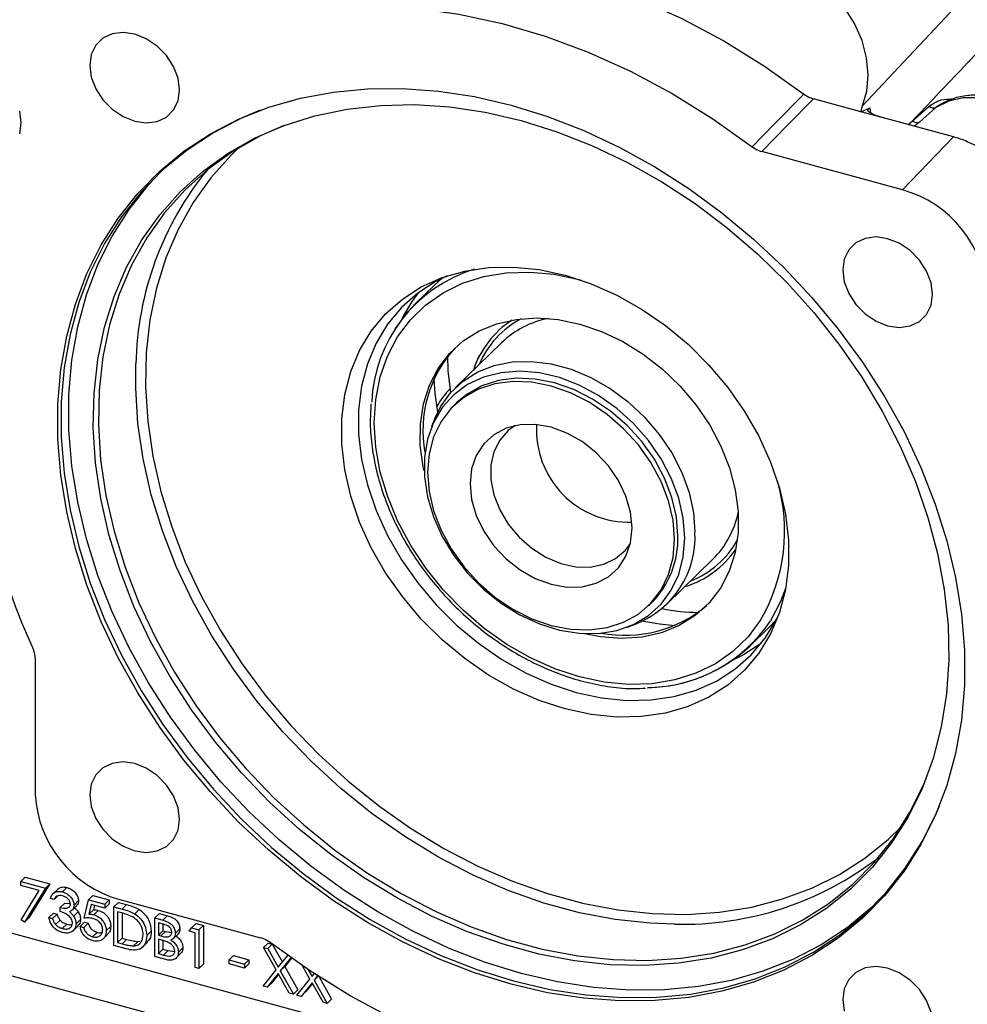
# Model space of a CAD drawing. Header units: inches. Extents: x 0.6 to 16.3, y 0.2 to 11.5.
# Tile 27 of 34: x 13.7 to 14.5, y 9.7 to 10.5. Entities that reach past the tile are written whole.
import ezdxf

# ---------------------------------------------------------------- set-up
doc = ezdxf.new("R2010")
doc.units = ezdxf.units.IN
doc.header["$MEASUREMENT"] = 0

msp = doc.modelspace()

# ---------------------------------------------------------------- linework, layer by layer
at = {"color": 7, "linetype": 'Continuous', "lineweight": 25}
for p, q in [((14.409568, 10.460235), (14.370253, 10.47092)), ((14.409568, 10.460235), (14.411011, 10.464966)), ((14.452619, 10.45273), (14.466398, 10.464943)), ((14.472063, 10.463811), (14.458245, 10.451582)), ((14.409568, 10.460235), (14.417183, 10.463348)), ((14.427289, 10.455418), (14.409568, 10.460235)), ((14.453839, 10.448203), (14.427289, 10.455418)), ((14.486592, 10.439301), (14.453839, 10.448203)), ((14.486592, 10.439301), (14.444272, 10.395281)), ((14.444272, 10.395281), (14.327268, 10.427081)), ((14.055218, 10.315866), (14.062176, 10.322122)), ((14.055218, 10.315866), (14.039784, 10.300802)), ((14.111171, 10.268304), (14.072902, 10.230952)), ((14.092597, 10.257544), (14.089675, 10.250422)), ((14.074077, 10.218544), (14.071277, 10.215811)), ((14.056029, 10.205745), (14.053106, 10.198623)), ((14.2485, 10.051042), (14.286769, 10.088394)), ((14.26837, 10.067338), (14.275561, 10.070087)), ((14.233324, 10.049785), (14.236124, 10.052518)), ((14.215699, 10.032036), (14.222891, 10.034785)), ((14.317525, 10.01624), (14.332959, 10.031304)), ((13.723791, 10.00621), (13.723791, 9.892811)), ((13.71182, 9.820586), (13.715554, 9.82423)), ((13.71182, 9.820586), (13.73223, 9.815039)), ((13.71182, 9.817289), (13.71182, 9.820586)), ((13.727194, 9.813111), (13.71182, 9.817289)), ((13.715554, 9.82423), (13.735963, 9.818683)), ((13.735963, 9.818683), (13.71853, 9.790453)), ((13.73223, 9.815039), (13.735963, 9.818683)), ((13.712225, 9.788879), (13.727194, 9.813111)), ((13.73223, 9.815039), (13.714796, 9.786809)), ((13.742828, 9.81463), (13.738161, 9.810075)), ((13.739458, 9.805656), (13.743192, 9.809301)), ((13.746354, 9.812024), (13.750088, 9.815668)), ((13.739458, 9.805656), (13.736482, 9.806465)), ((13.74456, 9.798912), (13.748294, 9.802556)), ((13.748294, 9.802556), (13.75225, 9.802292)), ((13.756041, 9.80104), (13.759774, 9.804684)), ((13.764545, 9.790184), (13.767946, 9.805332)), ((13.767946, 9.805332), (13.77168, 9.808976)), ((13.767946, 9.805332), (13.781553, 9.801634)), ((13.770272, 9.801403), (13.768485, 9.793434)), ((13.781553, 9.798337), (13.770272, 9.801403)), ((13.77168, 9.808976), (13.785286, 9.805278)), ((13.781553, 9.801634), (13.785286, 9.805278)), ((13.781553, 9.798337), (13.785286, 9.801981)), ((13.781553, 9.801634), (13.781553, 9.798337)), ((13.785286, 9.805278), (13.785286, 9.801981)), ((13.789207, 9.799554), (13.79294, 9.803198)), ((13.79294, 9.803198), (13.799637, 9.801378)), ((13.794048, 9.805624), (13.911053, 9.773824)), ((13.795903, 9.797734), (13.799637, 9.801378)), ((13.640435, 9.794976), (14.658262, 9.518352)), ((13.735206, 9.79074), (13.73894, 9.794384)), ((13.738182, 9.789931), (13.741916, 9.793575)), ((13.73894, 9.794384), (13.741916, 9.793575)), ((13.74456, 9.795616), (13.74456, 9.798912)), ((13.754472, 9.796858), (13.758205, 9.800502)), ((13.755762, 9.79176), (13.759495, 9.795404)), ((13.768485, 9.793434), (13.772218, 9.797078)), ((13.773021, 9.800656), (13.772218, 9.797078)), ((13.772391, 9.792997), (13.776125, 9.796641)), ((13.789207, 9.76741), (13.789207, 9.799554)), ((13.789207, 9.799554), (13.795903, 9.797734)), ((13.794515, 9.794814), (13.792183, 9.795448)), ((13.792183, 9.795448), (13.792183, 9.769898)), ((13.795917, 9.794398), (13.795917, 9.773542)), ((13.806427, 9.793714), (13.810161, 9.797358)), ((13.823223, 9.790309), (13.826956, 9.793953)), ((13.826956, 9.793953), (13.833427, 9.792194)), ((13.714796, 9.786809), (13.712225, 9.788879)), ((13.714796, 9.786809), (13.71853, 9.790453)), ((13.735206, 9.79074), (13.738182, 9.789931)), ((13.74078, 9.784782), (13.744514, 9.788426)), ((13.746321, 9.781538), (13.750055, 9.785182)), ((13.757742, 9.78551), (13.761475, 9.789155)), ((13.761143, 9.783279), (13.764877, 9.786923)), ((13.76412, 9.78247), (13.767853, 9.786114)), ((13.764877, 9.786923), (13.767853, 9.786114)), ((13.823223, 9.790309), (13.829694, 9.78855)), ((13.823223, 9.758165), (13.823223, 9.790309)), ((13.830238, 9.785105), (13.826199, 9.786203)), ((13.826199, 9.786203), (13.826199, 9.775901)), ((13.829694, 9.78855), (13.833427, 9.792194)), ((13.829933, 9.785188), (13.829933, 9.779545)), ((13.853658, 9.782037), (13.857391, 9.785681)), ((13.857391, 9.785681), (13.863523, 9.784015)), ((13.75496, 9.779352), (13.759627, 9.783907)), ((13.761143, 9.783279), (13.76412, 9.78247)), ((13.771434, 9.774713), (13.775168, 9.778357)), ((13.779779, 9.772494), (13.784446, 9.777049)), ((13.782829, 9.779645), (13.786562, 9.783289)), ((13.816419, 9.77568), (13.820153, 9.779324)), ((13.826199, 9.775901), (13.829933, 9.779545)), ((13.828199, 9.775357), (13.831932, 9.779001)), ((13.829933, 9.779545), (13.831932, 9.779001)), ((13.831932, 9.779001), (13.837234, 9.778342)), ((13.838057, 9.772691), (13.842723, 9.777246)), ((13.840231, 9.777721), (13.843964, 9.781365)), ((13.851711, 9.779269), (13.853658, 9.782037)), ((13.856814, 9.777883), (13.851711, 9.779269)), ((13.853658, 9.782037), (13.85979, 9.780371)), ((13.856814, 9.749036), (13.856814, 9.777883)), ((13.85979, 9.780371), (13.863523, 9.784015)), ((13.85979, 9.780371), (13.85979, 9.748227)), ((13.863523, 9.784015), (13.863523, 9.751871)), ((13.792183, 9.769898), (13.795917, 9.773542)), ((13.792183, 9.769898), (13.79599, 9.768863)), ((13.795917, 9.773542), (13.799723, 9.772507)), ((13.79599, 9.768863), (13.799723, 9.772507)), ((13.80547, 9.767104), (13.809204, 9.770748)), ((13.809204, 9.770748), (13.810724, 9.77113)), ((13.812507, 9.765662), (13.817174, 9.770217)), ((13.826199, 9.775901), (13.828199, 9.775357)), ((13.828172, 9.772068), (13.826199, 9.772604)), ((13.826199, 9.772604), (13.826199, 9.760653)), ((13.829933, 9.771561), (13.829933, 9.764297)), ((13.913578, 9.765752), (13.917311, 9.769396)), ((13.917013, 9.764819), (13.920746, 9.768463)), ((13.917311, 9.769396), (13.920746, 9.768463)), ((13.920746, 9.768463), (13.929101, 9.753541)), ((14.6469, 9.485841), (13.629073, 9.762464)), ((13.799484, 9.764617), (13.789207, 9.76741)), ((13.826199, 9.760653), (13.829933, 9.764297)), ((13.826199, 9.760653), (13.830438, 9.759501)), ((13.829933, 9.764297), (13.834171, 9.763145)), ((13.830438, 9.759501), (13.834171, 9.763145)), ((13.834171, 9.763145), (13.839758, 9.762491)), ((13.840476, 9.756661), (13.845143, 9.761216)), ((13.842782, 9.761973), (13.846515, 9.765617)), ((13.913578, 9.765752), (13.917013, 9.764819)), ((13.923982, 9.747175), (13.913578, 9.765752)), ((13.917013, 9.764819), (13.925696, 9.74931)), ((13.832192, 9.755727), (13.823223, 9.758165)), ((13.85979, 9.748227), (13.863523, 9.751871)), ((13.884877, 9.75542), (13.88861, 9.759064)), ((13.884877, 9.75542), (13.897633, 9.751953)), ((13.884877, 9.752123), (13.884877, 9.75542)), ((13.897633, 9.748657), (13.884877, 9.752123)), ((13.88861, 9.759064), (13.901366, 9.755597)), ((13.897633, 9.751953), (13.901366, 9.755597)), ((13.897633, 9.748657), (13.901366, 9.752301)), ((13.897633, 9.751953), (13.897633, 9.748657)), ((13.901366, 9.755597), (13.901366, 9.752301)), ((13.925696, 9.74931), (13.933563, 9.759084)), ((13.936223, 9.757188), (13.927417, 9.746241)), ((13.936734, 9.756826), (13.93115, 9.749885)), ((13.85979, 9.748227), (13.856814, 9.749036)), ((13.913153, 9.733724), (13.923982, 9.747175)), ((13.925696, 9.744107), (13.916587, 9.73279)), ((13.934805, 9.727839), (13.925696, 9.744107)), ((13.927417, 9.746241), (13.93115, 9.749885)), ((13.927417, 9.746241), (13.93824, 9.726906)), ((13.93115, 9.749885), (13.941973, 9.73055)), ((13.952045, 9.739548), (13.945955, 9.750423)), ((13.950635, 9.747264), (13.953759, 9.741683)), ((13.953759, 9.741683), (13.955604, 9.743975)), ((13.916587, 9.73279), (13.920321, 9.736435)), ((13.926025, 9.743521), (13.920321, 9.736435)), ((13.941216, 9.726097), (13.952045, 9.739548)), ((13.953759, 9.73648), (13.944651, 9.725163)), ((13.954088, 9.735894), (13.948384, 9.728808)), ((13.962868, 9.720212), (13.953759, 9.73648)), ((13.958353, 9.742185), (13.95548, 9.738614)), ((13.95548, 9.738614), (13.958826, 9.741879)), ((13.95548, 9.738614), (13.966303, 9.719279)), ((13.959765, 9.741274), (13.970036, 9.722923)), ((13.916587, 9.73279), (13.913153, 9.733724)), ((13.93824, 9.726906), (13.934805, 9.727839)), ((13.93824, 9.726906), (13.941973, 9.73055)), ((13.944651, 9.725163), (13.948384, 9.728808)), ((13.944651, 9.725163), (13.941216, 9.726097)), ((13.966303, 9.719279), (13.962868, 9.720212)), ((13.966303, 9.719279), (13.970036, 9.722923))]:
    msp.add_line(p, q, dxfattribs=at)
at = {"color": 8, "linetype": 'Continuous', "lineweight": 25}
for p, q in [((14.417183, 10.463348), (14.417684, 10.459275)), ((14.44893, 10.449537), (14.452619, 10.45273)), ((14.458245, 10.451582), (14.454295, 10.448079)), ((14.061195, 10.321645), (14.05771, 10.318226)), ((14.335379, 10.033738), (14.338882, 10.037139))]:
    msp.add_line(p, q, dxfattribs=at)
at = {"color": 7, "linetype": 'Continuous', "lineweight": 25, "flags": 128}
for points in [[(14.012897, 10.591384), (14.047274, 10.592281), (14.082387, 10.59027), (14.118012, 10.585363), (14.153917, 10.577593), (14.18987, 10.567011), (14.225641, 10.553683), (14.260997, 10.537696), (14.295711, 10.519154), (14.329558, 10.498175), (14.362321, 10.474897)], [(14.411011, 10.464966), (14.414624, 10.477343), (14.415773, 10.490796), (14.414424, 10.504912), (14.410617, 10.519255), (14.404471, 10.533385), (14.396174, 10.546868), (14.38598, 10.559289), (14.374205, 10.570266), (14.361208, 10.579461), (14.347391, 10.586593), (14.333178, 10.591442), (14.319005, 10.593857), (14.30531, 10.593767), (14.292512, 10.591172), (14.281005, 10.586154), (14.271143, 10.578865), (14.263229, 10.569531)], [(13.971073, 10.547236), (14.00533, 10.548162), (14.040326, 10.546181), (14.075834, 10.541305), (14.111623, 10.533566), (14.147461, 10.523015), (14.183116, 10.509719), (14.218355, 10.493765), (14.25295, 10.475257), (14.286676, 10.454315), (14.319314, 10.431075)], [(13.80643, 10.452376), (13.816088, 10.450984), (13.825087, 10.452151), (13.832815, 10.455798), (13.838745, 10.461676), (13.842472, 10.469385), (13.843744, 10.478399), (13.842472, 10.488105), (13.838745, 10.49784), (13.832815, 10.506941), (13.825087, 10.514788), (13.816088, 10.520847), (13.80643, 10.524704), (13.796773, 10.526096), (13.787773, 10.52493), (13.780045, 10.521283), (13.774116, 10.515404), (13.770388, 10.507696), (13.769116, 10.498681), (13.770388, 10.488976), (13.774116, 10.479241), (13.780045, 10.470139), (13.787773, 10.462292), (13.796773, 10.456233), (13.80643, 10.452376)], [(14.11916, 10.465667), (14.149482, 10.456242), (14.179607, 10.44451), (14.209341, 10.430546), (14.238489, 10.414441), (14.266863, 10.3963), (14.29428, 10.37624), (14.320561, 10.354392), (14.345535, 10.330897), (14.369042, 10.305907), (14.390928, 10.279585), (14.411051, 10.252101), (14.429282, 10.223634), (14.445501, 10.194367), (14.459604, 10.164492), (14.471498, 10.134201), (14.481108, 10.103692), (14.48837, 10.073161), (14.493238, 10.042808), (14.49568, 10.012828), (14.49568, 9.983417), (14.493238, 9.954764), (14.48837, 9.927057), (14.481108, 9.900474), (14.471498, 9.875188), (14.459604, 9.851362), (14.445501, 9.829153), (14.429282, 9.808702), (14.411051, 9.790144), (14.390928, 9.773599), (14.369042, 9.759173), (14.345535, 9.74696), (14.320561, 9.73704), (14.29428, 9.729477), (14.266863, 9.72432), (14.238489, 9.721602), (14.209341, 9.721341), (14.179607, 9.723539), (14.149482, 9.728181), (14.11916, 9.735238), (14.088838, 9.744663), (14.058713, 9.756395), (14.02898, 9.770359), (13.999832, 9.786464), (13.971457, 9.804605), (13.944041, 9.824665), (13.91776, 9.846513), (13.892785, 9.870008), (13.869279, 9.894998), (13.847393, 9.92132), (13.827269, 9.948804), (13.809039, 9.977271), (13.79282, 10.006537), (13.778717, 10.036413), (13.766822, 10.066703), (13.757212, 10.097213), (13.74995, 10.127743), (13.745082, 10.158097), (13.74264, 10.188077), (13.74264, 10.217488), (13.745082, 10.246141), (13.74995, 10.273848), (13.757212, 10.300431), (13.766822, 10.325717), (13.778717, 10.349542), (13.79282, 10.371752), (13.809039, 10.392202), (13.827269, 10.410761), (13.847393, 10.427306), (13.869279, 10.441732), (13.892785, 10.453945), (13.91776, 10.463865), (13.944041, 10.471428), (13.971457, 10.476585), (13.999832, 10.479303), (14.02898, 10.479564), (14.058713, 10.477366), (14.088838, 10.472724), (14.11916, 10.465667)], [(14.319314, 10.431075), (14.337932, 10.450046), (14.362321, 10.474897)], [(14.127374, 10.452886), (14.15711, 10.443596), (14.186638, 10.431956), (14.21575, 10.418047), (14.244242, 10.401966), (14.271914, 10.383826), (14.298573, 10.363756), (14.324031, 10.341894), (14.348109, 10.318395), (14.370639, 10.293424), (14.391463, 10.267155), (14.410434, 10.239774), (14.42742, 10.211471), (14.442301, 10.182446), (14.454973, 10.152902), (14.465347, 10.123046), (14.473351, 10.093088), (14.478928, 10.063238), (14.482039, 10.033705), (14.482662, 10.004697), (14.480793, 9.976416), (14.476446, 9.949062), (14.469649, 9.922826), (14.460452, 9.897892), (14.448919, 9.874435), (14.43513, 9.85262), (14.419183, 9.832599), (14.401188, 9.814513), (14.381273, 9.798489), (14.359578, 9.78464), (14.336253, 9.773062), (14.311463, 9.763836), (14.285382, 9.757028), (14.258193, 9.752685), (14.230086, 9.750838), (14.201259, 9.751499), (14.171913, 9.754664), (14.142255, 9.760311), (14.112493, 9.768399), (14.082835, 9.778874), (14.053489, 9.79166), (14.024662, 9.806668), (13.996555, 9.823793), (13.969366, 9.842915), (13.943285, 9.863899), (13.918495, 9.886599), (13.895171, 9.910856), (13.873475, 9.936498), (13.85356, 9.963347), (13.835566, 9.991214), (13.819618, 10.019903), (13.805829, 10.049213), (13.794296, 10.078939), (13.785099, 10.108872), (13.778303, 10.138802), (13.773955, 10.16852), (13.772086, 10.197816), (13.772709, 10.226486), (13.77582, 10.254328), (13.781397, 10.281146), (13.789401, 10.306754), (13.799775, 10.33097), (13.812447, 10.353626), (13.827329, 10.374563), (13.844314, 10.393633), (13.863286, 10.410703), (13.884109, 10.425652), (13.906639, 10.438377), (13.930718, 10.448788), (13.956175, 10.456812), (13.982834, 10.462392), (14.010506, 10.46549), (14.038998, 10.466084), (14.06811, 10.464169), (14.097638, 10.45976), (14.127374, 10.452886)], [(14.370253, 10.47092), (14.348571, 10.448807), (14.327268, 10.427081)], [(13.710921, 10.441861), (13.712193, 10.450875), (13.710921, 10.460581)], [(13.91076, 10.461384), (13.895221, 10.454877), (13.871774, 10.442696), (13.849943, 10.428306), (13.82987, 10.411802), (13.811686, 10.393291), (13.795507, 10.372892), (13.78144, 10.350738), (13.769575, 10.326973), (13.75999, 10.30175), (13.752746, 10.275234), (13.74789, 10.247596), (13.745454, 10.219016), (13.745454, 10.189678), (13.74789, 10.159774), (13.752746, 10.129497), (13.75999, 10.099043), (13.769575, 10.06861), (13.78144, 10.038396), (13.795507, 10.008596), (13.811686, 9.979403), (13.82987, 9.951007), (13.849943, 9.923592), (13.871774, 9.897337), (13.895221, 9.87241), (13.920133, 9.848974), (13.946348, 9.82718), (13.973696, 9.807171), (14.001999, 9.789076), (14.031074, 9.773012), (14.060732, 9.759083), (14.090781, 9.74738), (14.121027, 9.737978), (14.151273, 9.73094), (14.181322, 9.726309), (14.21098, 9.724117), (14.240055, 9.724377), (14.268359, 9.727088), (14.295706, 9.732232), (14.321921, 9.739776), (14.346833, 9.749671), (14.37028, 9.761853), (14.392111, 9.776243), (14.412184, 9.792747), (14.430368, 9.811258), (14.446547, 9.831657), (14.460614, 9.853811), (14.472479, 9.877576), (14.47493, 9.883358)], [(13.930384, 10.448664), (13.910323, 10.43979), (13.887883, 10.427116), (13.867143, 10.412226), (13.848247, 10.395225), (13.831329, 10.376231), (13.816508, 10.355379), (13.803886, 10.332813), (13.793553, 10.308693), (13.785582, 10.283188), (13.780027, 10.256477), (13.776929, 10.228747), (13.776308, 10.200192), (13.778169, 10.171013), (13.782499, 10.141414), (13.789269, 10.111603), (13.798429, 10.08179), (13.809916, 10.052183), (13.82365, 10.02299), (13.839533, 9.994416), (13.857456, 9.966661), (13.877291, 9.939919), (13.8989, 9.91438), (13.922131, 9.89022), (13.946822, 9.867611), (13.972798, 9.84671), (13.999879, 9.827665), (14.027873, 9.810608), (14.056585, 9.79566), (14.085813, 9.782925), (14.115353, 9.772493), (14.144996, 9.764437), (14.174535, 9.758813), (14.203763, 9.75566), (14.232475, 9.755002), (14.26047, 9.756842), (14.28755, 9.761168), (14.313527, 9.767948), (14.338217, 9.777137), (14.361449, 9.788669), (14.383058, 9.802463), (14.402893, 9.818422), (14.420815, 9.836436), (14.436699, 9.856376), (14.450433, 9.878104), (14.46192, 9.901468), (14.46269, 9.903286)], [(14.421026, 9.801257), (14.418531, 9.798942), (14.398458, 9.782438), (14.376627, 9.768048), (14.35318, 9.755866), (14.328268, 9.745971), (14.302053, 9.738427), (14.274706, 9.733283), (14.246403, 9.730572), (14.217328, 9.730312), (14.187669, 9.732504), (14.15762, 9.737134), (14.127374, 9.744173), (14.097129, 9.753575), (14.067079, 9.765278), (14.037421, 9.779206), (14.008346, 9.795271), (13.980043, 9.813366), (13.952695, 9.833375), (13.92648, 9.855169), (13.901568, 9.878605), (13.878121, 9.903531), (13.85629, 9.929787), (13.836217, 9.957202), (13.818033, 9.985598), (13.801854, 10.014791), (13.787787, 10.044591), (13.775922, 10.074805), (13.766337, 10.105238), (13.759093, 10.135692), (13.754237, 10.165969), (13.751801, 10.195873), (13.751801, 10.225211), (13.754237, 10.253791), (13.759093, 10.281429), (13.766337, 10.307945), (13.775922, 10.333168), (13.787787, 10.356933), (13.801854, 10.379087), (13.818033, 10.399485), (13.827375, 10.409486)], [(14.431891, 10.28239), (14.441548, 10.280997), (14.450547, 10.282164), (14.458275, 10.285811), (14.464205, 10.291689), (14.467933, 10.299398), (14.469204, 10.308412), (14.467933, 10.318118), (14.464205, 10.327853), (14.458275, 10.336954), (14.450547, 10.344802), (14.441548, 10.35086), (14.431891, 10.354717), (14.422233, 10.35611), (14.413234, 10.354943), (14.405506, 10.351296), (14.399576, 10.345418), (14.395848, 10.337709), (14.394577, 10.328694), (14.395848, 10.318989), (14.399576, 10.309254), (14.405506, 10.300152), (14.413234, 10.292305), (14.422233, 10.286246), (14.431891, 10.28239)], [(14.163963, 10.324323), (14.185541, 10.31724), (14.206827, 10.307817), (14.227534, 10.296182), (14.247381, 10.28249), (14.266099, 10.266929), (14.283437, 10.249707), (14.299159, 10.231058), (14.313052, 10.211235), (14.32493, 10.190505), (14.33463, 10.169148), (14.342023, 10.147454), (14.347008, 10.125715), (14.349517, 10.104226), (14.349517, 10.083277), (14.347008, 10.063152), (14.342023, 10.044123), (14.33463, 10.026447), (14.32493, 10.010363), (14.313052, 9.996089), (14.299159, 9.983817), (14.283437, 9.973715), (14.266099, 9.965917), (14.247381, 9.96053), (14.227534, 9.957627), (14.206827, 9.957246), (14.185541, 9.959393), (14.163963, 9.96404), (14.142385, 9.971122), (14.121099, 9.980545), (14.100392, 9.992181), (14.080545, 10.005872), (14.061827, 10.021434), (14.044489, 10.038655), (14.028767, 10.057304), (14.014874, 10.077128), (14.002996, 10.097858), (13.993296, 10.119215), (13.985903, 10.140909), (13.980918, 10.162648), (13.978409, 10.184137), (13.978409, 10.205085), (13.980918, 10.22521), (13.985903, 10.244239), (13.993296, 10.261915), (14.002996, 10.277999), (14.014874, 10.292274), (14.028767, 10.304545), (14.044489, 10.314648), (14.061827, 10.322446), (14.080545, 10.327833), (14.100392, 10.330736), (14.121099, 10.331117), (14.142385, 10.328969), (14.163963, 10.324323)], [(14.066099, 10.323928), (14.05687, 10.319411), (14.041549, 10.309566), (14.028009, 10.297607), (14.016435, 10.283697), (14.006982, 10.268023), (13.999777, 10.250798), (13.99492, 10.232254), (13.992475, 10.212642), (13.992475, 10.192228), (13.99492, 10.171287), (13.999777, 10.150103), (14.006982, 10.128961), (14.016435, 10.108149), (14.028009, 10.087948), (14.041549, 10.06863), (14.05687, 10.050456), (14.073765, 10.033674), (14.092006, 10.018509), (14.111347, 10.005167), (14.131526, 9.993828), (14.152269, 9.984645), (14.173297, 9.977744), (14.194325, 9.973216), (14.215068, 9.971123), (14.235247, 9.971494), (14.254587, 9.974323), (14.272829, 9.979573), (14.289724, 9.987172), (14.305045, 9.997017), (14.318585, 10.008975), (14.330159, 10.022886), (14.339612, 10.03856), (14.341283, 10.041986)], [(14.022823, 10.279824), (14.033552, 10.294216), (14.039784, 10.300802)], [(14.046825, 10.161693), (14.046071, 10.165249), (14.043677, 10.183248), (14.043742, 10.200732), (14.046266, 10.217377), (14.051201, 10.232872), (14.058456, 10.246929), (14.067894, 10.259285), (14.079342, 10.269711), (14.092584, 10.278012), (14.107375, 10.284033), (14.12344, 10.287664), (14.140477, 10.288835), (14.158172, 10.287525), (14.176193, 10.283758), (14.194205, 10.277606), (14.211873, 10.269181), (14.228867, 10.258641), (14.244871, 10.246183), (14.259587, 10.232039), (14.272741, 10.216472), (14.284087, 10.199771), (14.293414, 10.182249), (14.300549, 10.164232), (14.305358, 10.146054), (14.307753, 10.128055), (14.307688, 10.110571), (14.305164, 10.093926), (14.300229, 10.078431), (14.292974, 10.064374), (14.292974, 10.064374)], [(14.056029, 10.205745), (14.060539, 10.214968), (14.068847, 10.226657), (14.079206, 10.236432), (14.091387, 10.244075), (14.105115, 10.249415), (14.120085, 10.252334), (14.135963, 10.252765), (14.152393, 10.2507), (14.169009, 10.246184), (14.185439, 10.239319), (14.201316, 10.230257), (14.216287, 10.219201), (14.230015, 10.206398), (14.242195, 10.192135), (14.252555, 10.176729), (14.260863, 10.160525), (14.266933, 10.143884), (14.27063, 10.127179), (14.271872, 10.110783)], [(14.069073, 10.226916), (14.066968, 10.244918), (14.066674, 10.257263)], [(14.263428, 10.10609), (14.262159, 10.122462), (14.25838, 10.13914), (14.25218, 10.155733), (14.243705, 10.171853), (14.233153, 10.187122), (14.220771, 10.201181), (14.206851, 10.213701), (14.191717, 10.22439), (14.175725, 10.232995), (14.15925, 10.239316), (14.142677, 10.243205), (14.126396, 10.244569), (14.110787, 10.243378), (14.096217, 10.239659), (14.083027, 10.2335), (14.071527, 10.225044), (14.061985, 10.21449), (14.054626, 10.202085), (14.049622, 10.18812), (14.047091, 10.172923), (14.047091, 10.156849), (14.049622, 10.140276), (14.054626, 10.123591), (14.061985, 10.107186), (14.071527, 10.091446), (14.083027, 10.076739), (14.096217, 10.06341), (14.110787, 10.051771), (14.126396, 10.042096), (14.142677, 10.03461), (14.15925, 10.029491), (14.175725, 10.026856), (14.191717, 10.026769), (14.206851, 10.029232), (14.220771, 10.034186), (14.233153, 10.041515), (14.243705, 10.051048), (14.25218, 10.062561), (14.25838, 10.075785), (14.262159, 10.090408), (14.263428, 10.10609)], [(14.254893, 10.104916), (14.25363, 10.120813), (14.249872, 10.137006), (14.243711, 10.153096), (14.235299, 10.168685), (14.224844, 10.183391), (14.212603, 10.196851), (14.198876, 10.208734), (14.184003, 10.218747), (14.168349, 10.226644), (14.1523, 10.23223), (14.136251, 10.235367), (14.120597, 10.235979), (14.105724, 10.234051), (14.091998, 10.229629), (14.079756, 10.222823), (14.069301, 10.2138), (14.06089, 10.202782), (14.054729, 10.190042), (14.050971, 10.175892), (14.049708, 10.160681), (14.050971, 10.144783), (14.054729, 10.12859), (14.06089, 10.112501), (14.069301, 10.096911), (14.079756, 10.082205), (14.091998, 10.068745), (14.105724, 10.056862), (14.120597, 10.046849), (14.136251, 10.038953), (14.1523, 10.033367), (14.168349, 10.030229), (14.184003, 10.029617), (14.198876, 10.031546), (14.212603, 10.035968), (14.224844, 10.042774), (14.235299, 10.051796), (14.243711, 10.062814), (14.249872, 10.075554), (14.25363, 10.089704), (14.254893, 10.104916)], [(14.058232, 10.210636), (14.055949, 10.226123), (14.055179, 10.238163)], [(14.257693, 10.107649), (14.25643, 10.123546), (14.252672, 10.139739), (14.246511, 10.155829), (14.2381, 10.171418), (14.227644, 10.186124), (14.215403, 10.199584), (14.201677, 10.211467), (14.186803, 10.22148), (14.171149, 10.229377), (14.1551, 10.234963), (14.139051, 10.2381), (14.123398, 10.238712), (14.108524, 10.236784), (14.094798, 10.232362), (14.082557, 10.225556), (14.074077, 10.218544)], [(14.219605, 10.114506), (14.218311, 10.127584), (14.214481, 10.140861), (14.208262, 10.153829), (14.199892, 10.165989), (14.189693, 10.176873), (14.178057, 10.186063), (14.165431, 10.193207), (14.1523, 10.198029), (14.13917, 10.200344), (14.126544, 10.200063), (14.114908, 10.197198), (14.104709, 10.191857), (14.096339, 10.184247), (14.090119, 10.17466), (14.086289, 10.163464), (14.084996, 10.15109), (14.086289, 10.138013), (14.090119, 10.124735), (14.096339, 10.111767), (14.104709, 10.099608), (14.114908, 10.088723), (14.126544, 10.079533), (14.13917, 10.07239), (14.1523, 10.067568), (14.165431, 10.065253), (14.178057, 10.065533), (14.189693, 10.068399), (14.199892, 10.073739), (14.208262, 10.081349), (14.214481, 10.090936), (14.218311, 10.102132), (14.219605, 10.114506)], [(14.122475, 10.199436), (14.116749, 10.195335), (14.109627, 10.187354), (14.10471, 10.177586), (14.1022, 10.166432), (14.1022, 10.154349), (14.10471, 10.141831), (14.109627, 10.129391), (14.116749, 10.117538), (14.125785, 10.106757), (14.136365, 10.09749), (14.148057, 10.090116), (14.16038, 10.084937), (14.172831, 10.082165), (14.184901, 10.081913), (14.196094, 10.084193), (14.205953, 10.08891), (14.214074, 10.095871), (14.218195, 10.101365)], [(14.292974, 10.064374), (14.283536, 10.052018), (14.272088, 10.041592), (14.258846, 10.033291), (14.244055, 10.02727), (14.22799, 10.023639), (14.210952, 10.022468), (14.193258, 10.023778), (14.178628, 10.026653)], [(14.339383, 10.038108), (14.339192, 10.037889), (14.332959, 10.031304)], [(14.255278, 10.03315), (14.242438, 10.034317), (14.227834, 10.036869)], [(14.326817, 10.018409), (14.312126, 10.009036), (14.304294, 10.005144)], [(13.80643, 9.846188), (13.816088, 9.844795), (13.825087, 9.845962), (13.832815, 9.849609), (13.838745, 9.855487), (13.842472, 9.863196), (13.843744, 9.87221), (13.842472, 9.881916), (13.838745, 9.891651), (13.832815, 9.900752), (13.825087, 9.9086), (13.816088, 9.914658), (13.80643, 9.918515), (13.796773, 9.919908), (13.787773, 9.918741), (13.780045, 9.915094), (13.774116, 9.909216), (13.770388, 9.901507), (13.769116, 9.892492), (13.770388, 9.882787), (13.774116, 9.873052), (13.780045, 9.863951), (13.787773, 9.856103), (13.796773, 9.850044), (13.80643, 9.846188)], [(14.267247, 9.653669), (14.23299, 9.652743), (14.197995, 9.654724), (14.162487, 9.6596), (14.126697, 9.667338), (14.090859, 9.67789), (14.055205, 9.691186), (14.019966, 9.70714), (13.985371, 9.725648), (13.951645, 9.74659), (13.919007, 9.76983)], [(14.467933, 9.711929), (14.464205, 9.721664), (14.458275, 9.730766), (14.450547, 9.738613), (14.441548, 9.744672), (14.431891, 9.748529), (14.422233, 9.749921), (14.413234, 9.748754), (14.405506, 9.745107), (14.399576, 9.739229), (14.395848, 9.73152), (14.394577, 9.722506), (14.395848, 9.7128)]]:
    msp.add_lwpolyline(points, dxfattribs=at)
at = {"color": 8, "linetype": 'Continuous', "lineweight": 25, "flags": 128}
for points in [[(14.574502, 10.350764), (14.58058, 10.35914), (14.585107, 10.370195), (14.587039, 10.38258), (14.5863, 10.395807), (14.582919, 10.409353), (14.57703, 10.422684), (14.568866, 10.435275), (14.558747, 10.446628), (14.547073, 10.456295), (14.534305, 10.463895), (14.520947, 10.469129), (14.507525, 10.47179), (14.49457, 10.471772), (14.482591, 10.469077), (14.472063, 10.463811)], [(13.892533, 10.430009), (13.886263, 10.423946), (13.869599, 10.405237), (13.854999, 10.384697), (13.842567, 10.36247), (13.832389, 10.338711), (13.824537, 10.313589), (13.819065, 10.287278), (13.816013, 10.259963), (13.815402, 10.231836), (13.817235, 10.203095), (13.821501, 10.17394), (13.828168, 10.144576), (13.837191, 10.11521), (13.848506, 10.086047), (13.862034, 10.057291), (13.87768, 10.029146), (13.895333, 10.001807), (13.914871, 9.975466), (13.936156, 9.950309), (13.959039, 9.926512), (13.983359, 9.904242), (14.008946, 9.883655), (14.035621, 9.864895), (14.063196, 9.848094), (14.091477, 9.83337), (14.120267, 9.820826), (14.149364, 9.81055), (14.178562, 9.802615), (14.207659, 9.797075), (14.236449, 9.79397), (14.26473, 9.793321), (14.292305, 9.795134), (14.31898, 9.799394), (14.344567, 9.806073), (14.368887, 9.815124), (14.39177, 9.826483), (14.413055, 9.84007), (14.432593, 9.855791), (14.443123, 9.865898)], [(14.326609, 10.038192), (14.316001, 10.024005), (14.303347, 10.011737), (14.288832, 10.001568), (14.272668, 9.993646), (14.25509, 9.988086), (14.236354, 9.984969), (14.216734, 9.984342), (14.196516, 9.986213), (14.175994, 9.990554), (14.155469, 9.997303), (14.135238, 10.006361), (14.115598, 10.017596), (14.096835, 10.030844), (14.079222, 10.045913), (14.063016, 10.062581), (14.048453, 10.080607), (14.035746, 10.099726), (14.02508, 10.119662), (14.016611, 10.140122), (14.010462, 10.160809), (14.006722, 10.18142), (14.005447, 10.201656), (14.006655, 10.221221), (14.010328, 10.239829), (14.016413, 10.257211), (14.024821, 10.273111), (14.035429, 10.287298), (14.048083, 10.299566), (14.062598, 10.309735), (14.078762, 10.317657), (14.09634, 10.323217), (14.115076, 10.326334), (14.134696, 10.326961), (14.154914, 10.32509), (14.175436, 10.320749), (14.177275, 10.320242)], [(14.254825, 9.785183), (14.234752, 9.785906), (14.205524, 9.789058), (14.175985, 9.794683), (14.146341, 9.802739), (14.116802, 9.813171), (14.087574, 9.825906), (14.058862, 9.840854), (14.030867, 9.857911), (14.003787, 9.876956), (13.97781, 9.897857), (13.95312, 9.920466), (13.929888, 9.944625), (13.908279, 9.970165), (13.888444, 9.996906), (13.870522, 10.024662), (13.854638, 10.053236), (13.840905, 10.082429), (13.829417, 10.112036), (13.820257, 10.141849), (13.813488, 10.17166), (13.809158, 10.201258), (13.807296, 10.230438), (13.807474, 10.250603)], [(14.347185, 10.064095), (14.343027, 10.053314), (14.334486, 10.037218)]]:
    msp.add_lwpolyline(points, dxfattribs=at)
at = {"color": 7, "linetype": 'Continuous', "lineweight": 25}
for centre, radius, start, end in [((14.469933, 10.467891), 0.004603, 219.828138, 297.56639), ((14.456156, 10.455699), 0.004617, 220.016279, 296.910342), ((14.46324, 10.353799), 0.088634, 66.863302, 74.723908), ((14.457658, 10.340645), 0.102923, 10.842193, 66.883179), ((14.070239, 10.245546), 0.262813, 140.704466, 178.897392), ((14.41822, 10.302387), 0.096479, 3.391562, 74.33381), ((14.124088, 10.213811), 0.120886, 107.198437, 177.549385), ((14.138686, 10.23461), 0.122487, 141.98969, 154.240173), ((14.163435, 10.220384), 0.07967, 123.154264, 161.602047), ((14.164623, 10.212547), 0.07724, 100.792852, 133.790627), ((14.147101, 10.195438), 0.10126, 137.281858, 190.447296), ((14.101258, 10.194), 0.048553, 132.288633, 154.446182), ((14.216969, 10.195917), 0.076796, 176.768885, 271.841182), ((14.214749, 10.24073), 0.54232, 191.829099, 204.662786), ((14.23259, 10.143037), 0.076949, 314.755395, 347.88126), ((14.194572, 10.106821), 0.077402, 291.460954, 2.934426), ((14.182354, 10.105339), 0.075374, 315.509928, 1.755829), ((14.240066, 10.141893), 0.079773, 287.033754, 325.430069), ((14.213649, 10.130436), 0.105306, 259.259235, 310.231746), ((14.276536, 10.210196), 0.166029, 258.829658, 269.349897), ((14.230703, 10.106313), 0.12468, 270.707452, 326.345821), ((14.229706, 10.110354), 0.128723, 271.451941, 313.018382), ((13.820101, 9.898518), 0.096479, 183.391562, 254.33381), ((14.262056, 10.050243), 0.265159, 268.437478, 307.776359)]:
    msp.add_arc(centre, radius, start, end, dxfattribs=at)
at = {"color": 8, "linetype": 'Continuous', "lineweight": 25}
for centre, radius, start, end in [((14.163735, 10.220022), 0.077235, 118.086761, 156.978095), ((14.199845, 10.111602), 0.146486, 329.924617, 16.505267), ((14.239913, 10.141956), 0.077039, 291.580369, 330.574909)]:
    msp.add_arc(centre, radius, start, end, dxfattribs=at)
at = {"color": 7, "linetype": 'Continuous', "lineweight": 25}
for points, knots in [([(15.104476, 10.492572), (15.104915, 10.494932), (15.10711, 10.506736), (15.109372, 10.528537), (15.110455, 10.558102), (15.109154, 10.588236), (15.105591, 10.618761), (15.099745, 10.649513), (15.091659, 10.680314), (15.081378, 10.710987), (15.068966, 10.741358), (15.0545, 10.77126), (15.038067, 10.80053), (15.019763, 10.829011), (14.999691, 10.856558), (14.97796, 10.883029), (14.954685, 10.908291), (14.929985, 10.932214), (14.903986, 10.954675), (14.876816, 10.975556), (14.84861, 10.994745), (14.819505, 11.012136), (14.789644, 11.027628), (14.759175, 11.041126), (14.728252, 11.052543), (14.697038, 11.061798), (14.665702, 11.06882), (14.63442, 11.07355), (14.603378, 11.075944), (14.572763, 11.075975), (14.542769, 11.073637), (14.513586, 11.068944), (14.485396, 11.061937), (14.458379, 11.052668), (14.432668, 11.041243), (14.408492, 11.027654), (14.388354, 11.014181), (14.377012, 11.004466), (14.37259, 11.000679)], [0, 0, 0, 0, 0.0070024, 0.0350253, 0.0631749, 0.0915157, 0.1200236, 0.1486694, 0.1774221, 0.2062523, 0.2351344, 0.264048, 0.292977, 0.3219105, 0.3508444, 0.3797783, 0.4087139, 0.437655, 0.4666061, 0.4955707, 0.5245531, 0.553557, 0.5825843, 0.6116342, 0.6407021, 0.6697748, 0.6988354, 0.7278603, 0.7568199, 0.7856793, 0.8144011, 0.8429492, 0.8712931, 0.899413, 0.9273028, 0.9549718, 0.9824452, 1, 1, 1, 1]), ([(14.411011, 10.464966), (14.433898, 10.489358), (14.48969, 10.548818), (14.598149, 10.664797), (14.683605, 10.75686), (14.736239, 10.813562)], [0, 0, 0, 0, 0.21083194, 0.51393997, 1, 1, 1, 1]), ([(14.747214, 10.764611), (14.694965, 10.709018), (14.610136, 10.618758), (14.511722, 10.514932), (14.465768, 10.466568), (14.452619, 10.45273)], [0, 0, 0, 0, 0.5337632, 0.8666016, 1, 1, 1, 1]), ([(14.362321, 10.474897), (14.364183, 10.473671), (14.366755, 10.47198), (14.369497, 10.471149), (14.370253, 10.47092)], [0, 0, 0, 0, 0.72427934, 1, 1, 1, 1]), ([(14.574208, 10.350624), (14.575368, 10.351875), (14.579109, 10.355909), (14.583845, 10.364053), (14.587736, 10.374985), (14.589397, 10.386794), (14.588858, 10.399133), (14.586087, 10.411693), (14.581138, 10.424084), (14.574149, 10.435889), (14.565339, 10.446702), (14.554982, 10.456154), (14.543386, 10.463921), (14.530891, 10.469716), (14.51788, 10.473282), (14.504786, 10.474433), (14.492153, 10.473015), (14.480946, 10.469447), (14.474665, 10.465499), (14.471816, 10.463708)], [0, 0, 0, 0, 0.02608301, 0.08406789, 0.14204869, 0.20068816, 0.26040472, 0.32124625, 0.38296834, 0.44524123, 0.50782496, 0.57063533, 0.63370226, 0.6970585, 0.76063982, 0.82414998, 0.88706088, 0.94877878, 1, 1, 1, 1]), ([(14.427289, 10.455418), (14.426149, 10.455746), (14.422943, 10.456669), (14.418715, 10.458377), (14.415748, 10.460347), (14.414967, 10.462136), (14.416444, 10.462944), (14.417183, 10.463348)], [0, 0, 0, 0, 0.121696, 0.3423098, 0.5618773, 0.7809295, 1, 1, 1, 1]), ([(14.319314, 10.431075), (14.321175, 10.429847), (14.323753, 10.428147), (14.326503, 10.427312), (14.327268, 10.427081)], [0, 0, 0, 0, 0.7220524, 1, 1, 1, 1]), ([(14.002722, 10.217527), (14.002399, 10.212113), (14.001699, 10.200395), (14.00332, 10.181684), (14.007, 10.161832), (14.012894, 10.141916), (14.020852, 10.122213), (14.030792, 10.102962), (14.042582, 10.084409), (14.056075, 10.066783), (14.071102, 10.050304), (14.087477, 10.035177), (14.104996, 10.021592), (14.123443, 10.009719), (14.14259, 9.999706), (14.162198, 9.991692), (14.182035, 9.985743), (14.201811, 9.982088), (14.218154, 9.98053), (14.227589, 9.981059), (14.230726, 9.981234)], [0, 0, 0, 0, 0.04931307, 0.10674995, 0.16426804, 0.22184008, 0.27944412, 0.33706491, 0.3946924, 0.45232308, 0.50995729, 0.56759718, 0.62524502, 0.68290321, 0.74057351, 0.7982555, 0.85594368, 0.91362586, 0.97128327, 1, 1, 1, 1]), ([(13.723791, 10.00621), (13.723618, 10.008193), (13.723379, 10.010938), (13.722222, 10.013673), (13.7219, 10.014433)], [0, 0, 0, 0, 0.7220526, 1, 1, 1, 1]), ([(13.736482, 9.806465), (13.736864, 9.807598), (13.737627, 9.809859), (13.740161, 9.811902), (13.743228, 9.812638), (13.745312, 9.812229), (13.746354, 9.812024)], [0, 0, 0, 0, 0.2802877, 0.5596797, 0.7797465, 1, 1, 1, 1]), ([(13.746394, 9.808717), (13.745532, 9.808885), (13.743809, 9.80922), (13.741068, 9.808358), (13.740069, 9.806681), (13.739458, 9.805656)], [0, 0, 0, 0, 0.280636, 0.5603644, 1, 1, 1, 1]), ([(13.742497, 9.81402), (13.743036, 9.814555), (13.744212, 9.815719), (13.746982, 9.816261), (13.749052, 9.815866), (13.750088, 9.815668)], [0, 0, 0, 0, 0.2975196, 0.648611, 1, 1, 1, 1]), ([(13.746354, 9.812024), (13.747697, 9.81152), (13.750381, 9.810511), (13.753593, 9.807572), (13.755633, 9.804215), (13.755905, 9.802098), (13.756041, 9.80104)], [0, 0, 0, 0, 0.280085, 0.5598683, 0.7800992, 1, 1, 1, 1]), ([(13.750088, 9.815668), (13.751431, 9.815164), (13.754115, 9.814155), (13.757327, 9.811217), (13.759367, 9.807859), (13.759639, 9.805742), (13.759774, 9.804684)], [0, 0, 0, 0, 0.280085, 0.5598683, 0.7800992, 1, 1, 1, 1]), ([(13.74456, 9.798912), (13.746435, 9.79857), (13.749247, 9.798055), (13.751985, 9.799204), (13.752932, 9.800542), (13.75302, 9.801422), (13.753064, 9.801862)], [0, 0, 0, 0, 0.499396, 0.7490288, 0.8745362, 1, 1, 1, 1]), ([(13.753064, 9.801862), (13.752896, 9.802749), (13.752559, 9.80453), (13.75002, 9.807301), (13.747768, 9.80818), (13.746394, 9.808717)], [0, 0, 0, 0, 0.2788599, 0.5600543, 1, 1, 1, 1]), ([(13.756041, 9.80104), (13.755987, 9.800312), (13.755879, 9.798857), (13.754684, 9.796715), (13.753121, 9.795948), (13.752168, 9.79548)], [0, 0, 0, 0, 0.2805082, 0.5607923, 1, 1, 1, 1]), ([(13.759774, 9.804684), (13.759709, 9.803968), (13.75958, 9.802537), (13.758959, 9.801072), (13.758266, 9.800657), (13.758143, 9.800583)], [0, 0, 0, 0, 0.4514633, 0.9025659, 1, 1, 1, 1]), ([(13.799637, 9.801378), (13.80163, 9.800834), (13.805187, 9.799863), (13.808642, 9.798123), (13.810161, 9.797358)], [0, 0, 0, 0, 0.5604447, 1, 1, 1, 1]), ([(13.741916, 9.793575), (13.74222, 9.792558), (13.742761, 9.790744), (13.743979, 9.789134), (13.744514, 9.788426)], [0, 0, 0, 0, 0.5606944, 1, 1, 1, 1]), ([(13.754765, 9.786043), (13.754717, 9.786616), (13.75462, 9.787763), (13.753592, 9.790073), (13.750499, 9.793678), (13.746936, 9.79484), (13.74456, 9.795616)], [0, 0, 0, 0, 0.1255832, 0.2512087, 0.5006314, 1, 1, 1, 1]), ([(13.752168, 9.79548), (13.752938, 9.794878), (13.754315, 9.793802), (13.75532, 9.792384), (13.755762, 9.79176)], [0, 0, 0, 0, 0.5598378, 1, 1, 1, 1]), ([(13.756372, 9.798713), (13.756974, 9.798237), (13.758179, 9.797285), (13.759056, 9.796031), (13.759495, 9.795404)], [0, 0, 0, 0, 0.4997465, 1, 1, 1, 1]), ([(13.759495, 9.795404), (13.760131, 9.794247), (13.761268, 9.79218), (13.761412, 9.79008), (13.761475, 9.789155)], [0, 0, 0, 0, 0.5594191, 1, 1, 1, 1]), ([(13.768485, 9.793434), (13.769202, 9.793431), (13.770483, 9.793424), (13.771808, 9.793128), (13.772391, 9.792997)], [0, 0, 0, 0, 0.5600642, 1, 1, 1, 1]), ([(13.772218, 9.797078), (13.772935, 9.797075), (13.774216, 9.797068), (13.775542, 9.796772), (13.776125, 9.796641)], [0, 0, 0, 0, 0.5600642, 1, 1, 1, 1]), ([(13.772391, 9.792997), (13.773977, 9.792402), (13.777146, 9.791213), (13.780639, 9.787377), (13.782574, 9.783328), (13.782744, 9.780874), (13.782829, 9.779645)], [0, 0, 0, 0, 0.279656, 0.5589984, 0.7792864, 1, 1, 1, 1]), ([(13.776125, 9.796641), (13.77771, 9.796046), (13.780879, 9.794858), (13.784373, 9.791021), (13.786308, 9.786972), (13.786477, 9.784518), (13.786562, 9.783289)], [0, 0, 0, 0, 0.279656, 0.5589984, 0.7792864, 1, 1, 1, 1]), ([(13.804706, 9.791143), (13.802819, 9.791978), (13.799446, 9.79347), (13.796023, 9.794403), (13.794515, 9.794814)], [0, 0, 0, 0, 0.5595421, 1, 1, 1, 1]), ([(13.795903, 9.797734), (13.797897, 9.79719), (13.801453, 9.796219), (13.804908, 9.794479), (13.806427, 9.793714)], [0, 0, 0, 0, 0.5604447, 1, 1, 1, 1]), ([(13.806427, 9.793714), (13.808115, 9.792462), (13.81149, 9.789958), (13.815597, 9.783426), (13.816108, 9.778616), (13.816419, 9.77568)], [0, 0, 0, 0, 0.2802748, 0.5607086, 1, 1, 1, 1]), ([(13.810161, 9.797358), (13.811848, 9.796107), (13.815224, 9.793602), (13.81933, 9.78707), (13.819841, 9.78226), (13.820153, 9.779324)], [0, 0, 0, 0, 0.2802748, 0.5607086, 1, 1, 1, 1]), ([(13.746268, 9.778255), (13.744745, 9.778797), (13.741705, 9.779877), (13.738118, 9.783326), (13.736031, 9.787139), (13.735481, 9.789539), (13.735206, 9.79074)], [0, 0, 0, 0, 0.2798764, 0.5590107, 0.7792699, 1, 1, 1, 1]), ([(13.738182, 9.789931), (13.738486, 9.788914), (13.739028, 9.7871), (13.740245, 9.78549), (13.74078, 9.784782)], [0, 0, 0, 0, 0.5606944, 1, 1, 1, 1]), ([(13.74078, 9.784782), (13.741733, 9.783944), (13.743438, 9.782445), (13.745438, 9.781816), (13.746321, 9.781538)], [0, 0, 0, 0, 0.5587023, 1, 1, 1, 1]), ([(13.744514, 9.788426), (13.745466, 9.787589), (13.747171, 9.786089), (13.749172, 9.78546), (13.750055, 9.785182)], [0, 0, 0, 0, 0.5587023, 1, 1, 1, 1]), ([(13.757742, 9.78551), (13.757504, 9.783997), (13.757028, 9.78097), (13.753914, 9.77835), (13.750123, 9.777491), (13.747553, 9.778001), (13.746268, 9.778255)], [0, 0, 0, 0, 0.2793082, 0.558806, 0.7792947, 1, 1, 1, 1]), ([(13.746321, 9.781538), (13.747471, 9.7813), (13.749767, 9.780825), (13.752546, 9.781737), (13.754432, 9.783515), (13.754654, 9.7852), (13.754765, 9.786043)], [0, 0, 0, 0, 0.2805991, 0.5601509, 0.7803026, 1, 1, 1, 1]), ([(13.750055, 9.785182), (13.751234, 9.784877), (13.752861, 9.784456), (13.754178, 9.784957), (13.75454, 9.785095)], [0, 0, 0, 0, 0.7248445, 1, 1, 1, 1]), ([(13.755762, 9.79176), (13.756398, 9.790603), (13.757535, 9.788536), (13.757678, 9.786436), (13.757742, 9.78551)], [0, 0, 0, 0, 0.5594191, 1, 1, 1, 1]), ([(13.761475, 9.789155), (13.761317, 9.787565), (13.761088, 9.785273), (13.759451, 9.784054), (13.758949, 9.78368)], [0, 0, 0, 0, 0.6934653, 1, 1, 1, 1]), ([(13.771853, 9.789846), (13.770448, 9.790087), (13.767938, 9.790517), (13.765583, 9.790286), (13.764545, 9.790184)], [0, 0, 0, 0, 0.5594162, 1, 1, 1, 1]), ([(13.767853, 9.786114), (13.76811, 9.785136), (13.768623, 9.783184), (13.770649, 9.780797), (13.772904, 9.779155), (13.774413, 9.778623), (13.775168, 9.778357)], [0, 0, 0, 0, 0.2800204, 0.5591653, 0.7796245, 1, 1, 1, 1]), ([(13.779852, 9.780577), (13.77973, 9.781722), (13.779485, 9.784011), (13.77725, 9.787032), (13.774546, 9.788962), (13.772751, 9.789551), (13.771853, 9.789846)], [0, 0, 0, 0, 0.2795414, 0.5586294, 0.7790836, 1, 1, 1, 1]), ([(13.813443, 9.776496), (13.813336, 9.778029), (13.813122, 9.781093), (13.811063, 9.785439), (13.808132, 9.788943), (13.805849, 9.790409), (13.804706, 9.791143)], [0, 0, 0, 0, 0.2801784, 0.5597646, 0.7797967, 1, 1, 1, 1]), ([(13.829694, 9.78855), (13.831115, 9.788138), (13.833945, 9.787317), (13.837678, 9.784652), (13.839861, 9.781058), (13.840107, 9.778834), (13.840231, 9.777721)], [0, 0, 0, 0, 0.2813516, 0.5599558, 0.7799112, 1, 1, 1, 1]), ([(13.837254, 9.778472), (13.837156, 9.779289), (13.837009, 9.780518), (13.835968, 9.782035), (13.833981, 9.783943), (13.831901, 9.784589), (13.830238, 9.785105)], [0, 0, 0, 0, 0.24926896, 0.37489858, 0.50058731, 1, 1, 1, 1]), ([(13.833427, 9.792194), (13.834849, 9.791782), (13.837678, 9.790961), (13.841412, 9.788296), (13.843595, 9.784702), (13.843841, 9.782478), (13.843964, 9.781365)], [0, 0, 0, 0, 0.2813516, 0.5599558, 0.7799112, 1, 1, 1, 1]), ([(13.771262, 9.771463), (13.76984, 9.771991), (13.766999, 9.773048), (13.763788, 9.77638), (13.761794, 9.779918), (13.76136, 9.782158), (13.761143, 9.783279)], [0, 0, 0, 0, 0.2795896, 0.5590173, 0.7793617, 1, 1, 1, 1]), ([(13.76412, 9.78247), (13.764377, 9.781492), (13.76489, 9.77954), (13.766916, 9.777153), (13.76917, 9.775511), (13.77068, 9.774979), (13.771434, 9.774713)], [0, 0, 0, 0, 0.2800204, 0.5591653, 0.7796245, 1, 1, 1, 1]), ([(13.782829, 9.779645), (13.782635, 9.77803), (13.782247, 9.774803), (13.779267, 9.771737), (13.775326, 9.770657), (13.772617, 9.771194), (13.771262, 9.771463)], [0, 0, 0, 0, 0.27986154, 0.55929562, 0.77943619, 1, 1, 1, 1]), ([(13.771434, 9.774713), (13.772678, 9.774514), (13.775165, 9.774118), (13.777932, 9.775569), (13.779618, 9.777798), (13.779774, 9.77965), (13.779852, 9.780577)], [0, 0, 0, 0, 0.2796052, 0.5593883, 0.7795748, 1, 1, 1, 1]), ([(13.775168, 9.778357), (13.776462, 9.77806), (13.778075, 9.777691), (13.779258, 9.778338), (13.779492, 9.778466)], [0, 0, 0, 0, 0.8018399, 1, 1, 1, 1]), ([(13.786562, 9.783289), (13.786433, 9.781613), (13.786226, 9.778943), (13.78442, 9.777396), (13.783748, 9.776821)], [0, 0, 0, 0, 0.6282094, 1, 1, 1, 1]), ([(13.80547, 9.767104), (13.806794, 9.767307), (13.809442, 9.767713), (13.812788, 9.770862), (13.813195, 9.774361), (13.813443, 9.776496)], [0, 0, 0, 0, 0.2805176, 0.5610078, 1, 1, 1, 1]), ([(13.820153, 9.779324), (13.820022, 9.776864), (13.819818, 9.773054), (13.817249, 9.770894), (13.816339, 9.770128)], [0, 0, 0, 0, 0.64559305, 1, 1, 1, 1]), ([(13.828199, 9.775357), (13.83028, 9.774797), (13.832885, 9.774097), (13.835457, 9.775023), (13.836447, 9.775878), (13.837134, 9.777032), (13.837214, 9.777992), (13.837254, 9.778472)], [0, 0, 0, 0, 0.4986079, 0.6240169, 0.7494015, 0.8747331, 1, 1, 1, 1]), ([(13.840231, 9.777721), (13.840022, 9.776216), (13.839648, 9.773525), (13.837392, 9.772414), (13.836397, 9.771925)], [0, 0, 0, 0, 0.5591978, 1, 1, 1, 1]), ([(13.843964, 9.781365), (13.843856, 9.779776), (13.843728, 9.777897), (13.842355, 9.777063), (13.842143, 9.776934)], [0, 0, 0, 0, 0.8457235, 1, 1, 1, 1]), ([(13.79599, 9.768863), (13.797777, 9.768373), (13.800965, 9.767498), (13.804095, 9.767224), (13.80547, 9.767104)], [0, 0, 0, 0, 0.5604262, 1, 1, 1, 1]), ([(13.816419, 9.77568), (13.816177, 9.773333), (13.815693, 9.768647), (13.811397, 9.764063), (13.805358, 9.763191), (13.801447, 9.76414), (13.799484, 9.764617)], [0, 0, 0, 0, 0.2801042, 0.5592173, 0.7788475, 1, 1, 1, 1]), ([(13.799723, 9.772507), (13.80151, 9.772017), (13.804698, 9.771142), (13.807828, 9.770868), (13.809204, 9.770748)], [0, 0, 0, 0, 0.5604262, 1, 1, 1, 1]), ([(13.834378, 9.770001), (13.833224, 9.770453), (13.831163, 9.77126), (13.829086, 9.771821), (13.828172, 9.772068)], [0, 0, 0, 0, 0.559734, 1, 1, 1, 1]), ([(13.839805, 9.762782), (13.839707, 9.763597), (13.839509, 9.765229), (13.837594, 9.76805), (13.835597, 9.769261), (13.834378, 9.770001)], [0, 0, 0, 0, 0.279937, 0.5604357, 1, 1, 1, 1]), ([(13.836397, 9.771925), (13.837391, 9.771264), (13.839374, 9.769945), (13.841464, 9.767224), (13.842598, 9.764459), (13.842721, 9.762802), (13.842782, 9.761973)], [0, 0, 0, 0, 0.2804081, 0.5595627, 0.7797314, 1, 1, 1, 1]), ([(13.840131, 9.775569), (13.841125, 9.774908), (13.843108, 9.773589), (13.845198, 9.770868), (13.846332, 9.768103), (13.846454, 9.766446), (13.846515, 9.765617)], [0, 0, 0, 0, 0.2804081, 0.5595627, 0.7797314, 1, 1, 1, 1]), ([(13.919007, 9.76983), (13.917145, 9.771058), (13.914567, 9.772758), (13.911817, 9.773592), (13.911053, 9.773824)], [0, 0, 0, 0, 0.7220526, 1, 1, 1, 1]), ([(13.830438, 9.759501), (13.832604, 9.758918), (13.835851, 9.758044), (13.838711, 9.759728), (13.83967, 9.761295), (13.83976, 9.762286), (13.839805, 9.762782)], [0, 0, 0, 0, 0.4993771, 0.7487344, 0.8743901, 1, 1, 1, 1]), ([(13.842782, 9.761973), (13.842586, 9.760586), (13.842193, 9.757809), (13.839205, 9.755568), (13.835695, 9.754968), (13.83336, 9.755474), (13.832192, 9.755727)], [0, 0, 0, 0, 0.2791301, 0.5586649, 0.7790751, 1, 1, 1, 1]), ([(13.846515, 9.765617), (13.846412, 9.764141), (13.846275, 9.762172), (13.844863, 9.761195), (13.844509, 9.760951)], [0, 0, 0, 0, 0.74948076, 1, 1, 1, 1])]:
    msp.add_open_spline(points, degree=3, knots=knots, dxfattribs=at)
at = {"color": 8, "linetype": 'Continuous', "lineweight": 25}
for points, knots in [([(15.096795, 10.477234), (15.09833, 10.487596), (15.101402, 10.50832), (15.102427, 10.541078), (15.100699, 10.574898), (15.095948, 10.609338), (15.088361, 10.643783), (15.077999, 10.678324), (15.064743, 10.713049), (15.048779, 10.74737), (15.030409, 10.780718), (15.009673, 10.813207), (14.986432, 10.844891), (14.96105, 10.87522), (14.93398, 10.903703), (14.905216, 10.930474), (14.87462, 10.955543), (14.842692, 10.978459), (14.809982, 10.998868), (14.77644, 11.016907), (14.741946, 11.032539), (14.707075, 11.045467), (14.672414, 11.05551), (14.637873, 11.062792), (14.603367, 11.067235), (14.569479, 11.068727), (14.536767, 11.067279), (14.505112, 11.062991), (14.474476, 11.055746), (14.445371, 11.045648), (14.418329, 11.032826), (14.393794, 11.018116), (14.379368, 11.00637), (14.372416, 11.000711)], [0, 0, 0, 0, 0.0319315, 0.063863, 0.0967223, 0.1295815, 0.161513, 0.1934446, 0.2263043, 0.2591641, 0.2910867, 0.3230094, 0.3558601, 0.3887109, 0.4206211, 0.4525312, 0.4853691, 0.518207, 0.5501056, 0.5820042, 0.6148299, 0.6476555, 0.6795485, 0.7114415, 0.7442609, 0.7770803, 0.8089761, 0.8408719, 0.8736938, 0.9065157, 0.9384216, 0.9703274, 1, 1, 1, 1]), ([(14.466398, 10.464943), (14.468969, 10.466578), (14.473721, 10.469599), (14.48073, 10.471058), (14.484857, 10.470584), (14.485785, 10.470477)], [0, 0, 0, 0, 0.4775232, 0.8824576, 1, 1, 1, 1])]:
    msp.add_open_spline(points, degree=3, knots=knots, dxfattribs=at)

doc.saveas('drawing.dxf')
